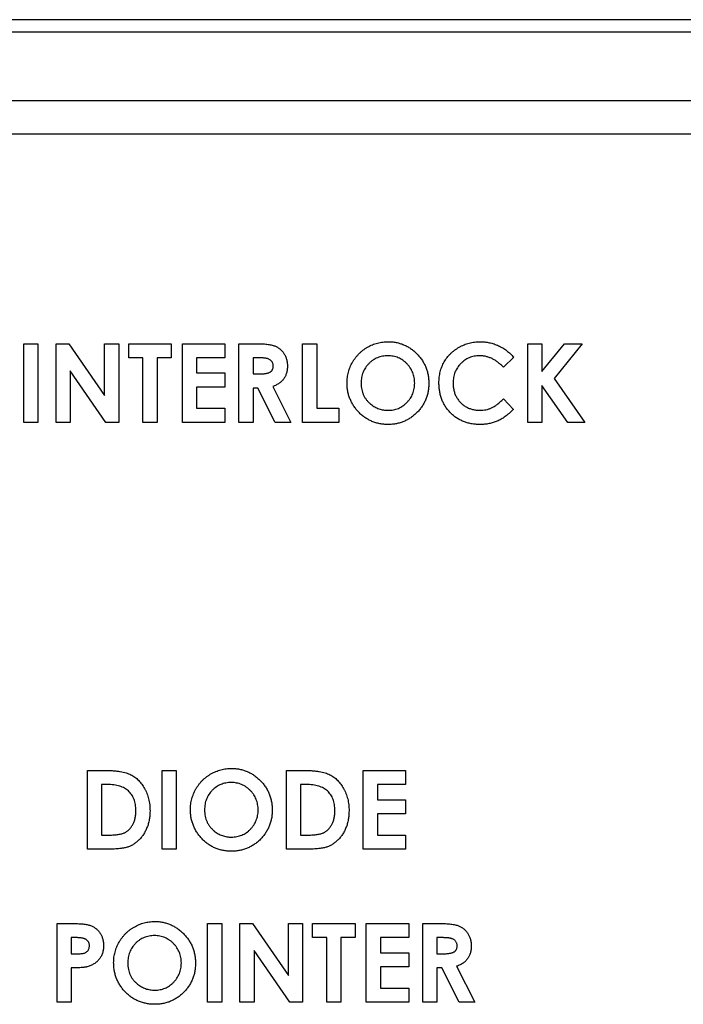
# Model space of a CAD drawing. Header units: inches. Extents: x 0.5 to 25.1, y 1 to 26.2.
# Tile 7 of 23: x 10.9 to 11.9, y 11.9 to 13.5. Entities that reach past the tile are written whole.
import ezdxf

# ---------------------------------------------------------------- set-up
doc = ezdxf.new("R2010")
doc.units = ezdxf.units.IN
doc.header["$MEASUREMENT"] = 0
doc.layers.add('SLD-0_0', color=7, linetype='Continuous')

msp = doc.modelspace()

# ---------------------------------------------------------------- linework, layer by layer
at = {"layer": 'SLD-0_0', "color": 7, "linetype": 'Continuous', "lineweight": 25}
for p, q in [((15.9432, 13.485), (10.0143, 13.485)), ((15.9432, 13.4653), (10.0143, 13.4653)), ((10.0438, 13.357), (15.9137, 13.357)), ((10.1341, 13.3039), (15.8234, 13.3039)), ((10.8901, 12.9709), (10.9125, 12.9709)), ((10.8901, 12.8459), (10.8901, 12.9709)), ((10.9125, 12.9709), (10.9125, 12.8459)), ((10.9414, 12.9709), (10.9616, 12.9709)), ((10.9414, 12.8459), (10.9414, 12.9709)), ((10.9616, 12.9709), (11.0183, 12.8887)), ((11.0183, 12.9709), (11.0407, 12.9709)), ((11.0183, 12.8887), (11.0183, 12.9709)), ((11.0407, 12.9709), (11.0407, 12.8459)), ((11.0567, 12.9709), (11.1241, 12.9709)), ((11.0567, 12.9485), (11.0567, 12.9709)), ((11.1241, 12.9709), (11.1241, 12.9485)), ((11.1417, 12.9709), (11.209, 12.9709)), ((11.1417, 12.8459), (11.1417, 12.9709)), ((11.209, 12.9709), (11.209, 12.9485)), ((11.2314, 12.9709), (11.2576, 12.9709)), ((11.2314, 12.8459), (11.2314, 12.9709)), ((11.3324, 12.9709), (11.3548, 12.9709)), ((11.3324, 12.8459), (11.3324, 12.9709)), ((11.3548, 12.9709), (11.3548, 12.8684)), ((11.6898, 12.9709), (11.7122, 12.9709)), ((11.6898, 12.8459), (11.6898, 12.9709)), ((11.7122, 12.9269), (11.7477, 12.9709)), ((11.7122, 12.9709), (11.7122, 12.9269)), ((11.776, 12.9709), (11.7314, 12.9157)), ((11.7477, 12.9709), (11.776, 12.9709)), ((11.0792, 12.9485), (11.0567, 12.9485)), ((11.0792, 12.8459), (11.0792, 12.9485)), ((11.1016, 12.9485), (11.1016, 12.8459)), ((11.1241, 12.9485), (11.1016, 12.9485)), ((11.1641, 12.9485), (11.1641, 12.9245)), ((11.209, 12.9485), (11.1641, 12.9485)), ((11.2539, 12.9485), (11.2539, 12.9229)), ((11.2615, 12.9485), (11.2539, 12.9485)), ((11.6673, 12.9493), (11.6509, 12.9335)), ((10.9638, 12.9279), (10.9638, 12.8459)), ((11.0204, 12.8459), (10.9638, 12.9279)), ((11.1641, 12.9245), (11.209, 12.9245)), ((11.209, 12.9245), (11.209, 12.902)), ((11.2539, 12.9229), (11.2626, 12.9229)), ((11.7122, 12.9046), (11.7122, 12.8459)), ((11.7533, 12.8459), (11.7122, 12.9046)), ((11.7314, 12.9157), (11.7803, 12.8459)), ((11.1641, 12.902), (11.1641, 12.8684)), ((11.209, 12.902), (11.1641, 12.902)), ((11.2539, 12.9004), (11.2539, 12.8459)), ((11.2615, 12.9004), (11.2539, 12.9004)), ((11.289, 12.8459), (11.2615, 12.9004)), ((11.2851, 12.903), (11.314, 12.8459)), ((11.6509, 12.8833), (11.6668, 12.8666)), ((11.1641, 12.8684), (11.209, 12.8684)), ((11.209, 12.8684), (11.209, 12.8459)), ((11.3548, 12.8684), (11.3901, 12.8684)), ((11.3901, 12.8684), (11.3901, 12.8459)), ((10.9125, 12.8459), (10.8901, 12.8459)), ((10.9638, 12.8459), (10.9414, 12.8459)), ((11.0407, 12.8459), (11.0204, 12.8459)), ((11.1016, 12.8459), (11.0792, 12.8459)), ((11.209, 12.8459), (11.1417, 12.8459)), ((11.2539, 12.8459), (11.2314, 12.8459)), ((11.314, 12.8459), (11.289, 12.8459)), ((11.3901, 12.8459), (11.3324, 12.8459)), ((11.7122, 12.8459), (11.6898, 12.8459)), ((11.7803, 12.8459), (11.7533, 12.8459)), ((10.991, 12.2938), (11.0193, 12.2938)), ((10.991, 12.1688), (10.991, 12.2938)), ((11.1096, 12.2938), (11.1321, 12.2938)), ((11.1096, 12.1688), (11.1096, 12.2938)), ((11.1321, 12.2938), (11.1321, 12.1688)), ((11.3067, 12.2938), (11.335, 12.2938)), ((11.3067, 12.1688), (11.3067, 12.2938)), ((11.4285, 12.2938), (11.4958, 12.2938)), ((11.4285, 12.1688), (11.4285, 12.2938)), ((11.4958, 12.2938), (11.4958, 12.2714)), ((11.0135, 12.2714), (11.0135, 12.1913)), ((11.022, 12.2714), (11.0135, 12.2714)), ((11.3292, 12.2714), (11.3292, 12.1913)), ((11.3377, 12.2714), (11.3292, 12.2714)), ((11.451, 12.2714), (11.451, 12.2474)), ((11.4958, 12.2714), (11.451, 12.2714)), ((11.451, 12.2474), (11.4958, 12.2474)), ((11.4958, 12.2474), (11.4958, 12.2249)), ((11.451, 12.2249), (11.451, 12.1913)), ((11.4958, 12.2249), (11.451, 12.2249)), ((11.0135, 12.1913), (11.0252, 12.1913)), ((11.3292, 12.1913), (11.3409, 12.1913)), ((11.451, 12.1913), (11.4958, 12.1913)), ((11.4958, 12.1913), (11.4958, 12.1688)), ((11.0197, 12.1688), (10.991, 12.1688)), ((11.1321, 12.1688), (11.1096, 12.1688)), ((11.3354, 12.1688), (11.3067, 12.1688)), ((11.4958, 12.1688), (11.4285, 12.1688)), ((10.943, 12.0509), (10.968, 12.0509)), ((10.943, 11.9259), (10.943, 12.0509)), ((11.1817, 12.0509), (11.2042, 12.0509)), ((11.1817, 11.9259), (11.1817, 12.0509)), ((11.2042, 12.0509), (11.2042, 11.9259)), ((11.233, 12.0509), (11.2532, 12.0509)), ((11.233, 11.9259), (11.233, 12.0509)), ((11.2532, 12.0509), (11.31, 11.9687)), ((11.31, 12.0509), (11.3324, 12.0509)), ((11.31, 11.9687), (11.31, 12.0509)), ((11.3324, 12.0509), (11.3324, 11.9259)), ((11.3484, 12.0509), (11.4157, 12.0509)), ((11.3484, 12.0285), (11.3484, 12.0509)), ((11.4157, 12.0509), (11.4157, 12.0285)), ((11.4333, 12.0509), (11.5007, 12.0509)), ((11.4333, 11.9259), (11.4333, 12.0509)), ((11.5007, 12.0509), (11.5007, 12.0285)), ((11.5231, 12.0509), (11.5492, 12.0509)), ((11.5231, 11.9259), (11.5231, 12.0509)), ((10.9725, 12.0285), (10.9654, 12.0285)), ((10.9654, 12.0285), (10.9654, 12.0029)), ((11.3708, 12.0285), (11.3484, 12.0285)), ((11.3708, 11.9259), (11.3708, 12.0285)), ((11.3933, 12.0285), (11.3933, 11.9259)), ((11.4157, 12.0285), (11.3933, 12.0285)), ((11.4558, 12.0285), (11.4558, 12.0045)), ((11.5007, 12.0285), (11.4558, 12.0285)), ((11.5455, 12.0285), (11.5455, 12.0029)), ((11.5532, 12.0285), (11.5455, 12.0285)), ((10.9654, 12.0029), (10.9733, 12.0029)), ((11.2555, 12.0079), (11.2555, 11.9259)), ((11.312, 11.9259), (11.2555, 12.0079)), ((11.4558, 12.0045), (11.5007, 12.0045)), ((11.5007, 12.0045), (11.5007, 11.982)), ((11.5455, 12.0029), (11.5543, 12.0029)), ((11.5768, 11.983), (11.6056, 11.9259)), ((10.9654, 11.9804), (10.9654, 11.9259)), ((11.4558, 11.982), (11.4558, 11.9484)), ((11.5007, 11.982), (11.4558, 11.982)), ((11.5455, 11.9804), (11.5455, 11.9259)), ((11.5531, 11.9804), (11.5455, 11.9804)), ((11.5807, 11.9259), (11.5531, 11.9804)), ((11.4558, 11.9484), (11.5007, 11.9484)), ((11.5007, 11.9484), (11.5007, 11.9259)), ((10.9654, 11.9259), (10.943, 11.9259)), ((11.2042, 11.9259), (11.1817, 11.9259)), ((11.2555, 11.9259), (11.233, 11.9259)), ((11.3324, 11.9259), (11.312, 11.9259)), ((11.3933, 11.9259), (11.3708, 11.9259)), ((11.5007, 11.9259), (11.4333, 11.9259)), ((11.5455, 11.9259), (11.5231, 11.9259)), ((11.6056, 11.9259), (11.5807, 11.9259))]:
    msp.add_line(p, q, dxfattribs=at)
for points, knots in [([(11.2576, 12.9709), (11.2593, 12.9709), (11.2626, 12.9709), (11.2674, 12.9707), (11.2718, 12.9705), (11.2758, 12.9701), (11.2795, 12.9696), (11.2827, 12.9689), (11.2856, 12.9682), (11.2881, 12.9674), (11.2904, 12.9664), (11.2925, 12.9652), (11.2945, 12.964), (11.2964, 12.9625), (11.2982, 12.9609), (11.2998, 12.9592), (11.3014, 12.9573), (11.3028, 12.9553), (11.3041, 12.9532), (11.3053, 12.9509), (11.3062, 12.9486), (11.307, 12.9461), (11.3076, 12.9436), (11.308, 12.941), (11.3083, 12.9382), (11.3083, 12.9364), (11.3083, 12.9354)], [0, 0, 0, 0, 0.072889, 0.140186, 0.202277, 0.258895, 0.310483, 0.357095, 0.398514, 0.435038, 0.469251, 0.502805, 0.53621, 0.569379, 0.602801, 0.636666, 0.670929, 0.705803, 0.741189, 0.776304, 0.812004, 0.847969, 0.884522, 0.921974, 0.960198, 1, 1, 1, 1]), ([(11.4029, 12.9085), (11.4029, 12.91), (11.403, 12.9129), (11.4034, 12.9173), (11.4041, 12.9215), (11.405, 12.9257), (11.4062, 12.9298), (11.4078, 12.9338), (11.4095, 12.9377), (11.4115, 12.9415), (11.4138, 12.9451), (11.4163, 12.9486), (11.4189, 12.9519), (11.4218, 12.955), (11.4249, 12.9579), (11.4282, 12.9606), (11.4317, 12.9631), (11.4354, 12.9654), (11.4392, 12.9674), (11.4431, 12.9692), (11.4471, 12.9708), (11.4511, 12.972), (11.4552, 12.973), (11.4595, 12.9736), (11.4637, 12.9741), (11.4666, 12.9741), (11.4681, 12.9741)], [0, 0, 0, 0, 0.043114, 0.085683, 0.127594, 0.169059, 0.210432, 0.251811, 0.293444, 0.335381, 0.377477, 0.418688, 0.459873, 0.500873, 0.541873, 0.583212, 0.624763, 0.666988, 0.70937, 0.751103, 0.792568, 0.833545, 0.874827, 0.916018, 0.957859, 1, 1, 1, 1]), ([(11.4681, 12.9741), (11.4702, 12.9741), (11.4745, 12.974), (11.4808, 12.9731), (11.4869, 12.9715), (11.4928, 12.9694), (11.4984, 12.9667), (11.5037, 12.9634), (11.5089, 12.9595), (11.5137, 12.955), (11.5182, 12.9501), (11.522, 12.9449), (11.5253, 12.9394), (11.5281, 12.9336), (11.5301, 12.9276), (11.5316, 12.9213), (11.5325, 12.9148), (11.5327, 12.9103), (11.5327, 12.9081)], [0, 0, 0, 0, 0.063396, 0.125157, 0.185649, 0.245977, 0.306108, 0.367351, 0.429902, 0.49454, 0.559373, 0.62241, 0.684357, 0.745807, 0.80743, 0.869996, 0.933928, 1, 1, 1, 1]), ([(11.5487, 12.9086), (11.5488, 12.9102), (11.5488, 12.9132), (11.5492, 12.9177), (11.5498, 12.9221), (11.5508, 12.9263), (11.5519, 12.9304), (11.5533, 12.9344), (11.555, 12.9382), (11.557, 12.9419), (11.5591, 12.9455), (11.5615, 12.9488), (11.5642, 12.952), (11.567, 12.9551), (11.5701, 12.9579), (11.5734, 12.9605), (11.577, 12.963), (11.5807, 12.9653), (11.5846, 12.9674), (11.5885, 12.9692), (11.5926, 12.9707), (11.5967, 12.972), (11.601, 12.9729), (11.6052, 12.9736), (11.6096, 12.974), (11.6125, 12.9741), (11.614, 12.9741)], [0, 0, 0, 0, 0.044663, 0.088512, 0.130926, 0.172904, 0.214, 0.254985, 0.295291, 0.335772, 0.376181, 0.416178, 0.45635, 0.496512, 0.537041, 0.578119, 0.619725, 0.662422, 0.705299, 0.74743, 0.789433, 0.831267, 0.872825, 0.91487, 0.957027, 1, 1, 1, 1]), ([(11.614, 12.9741), (11.6152, 12.9741), (11.6178, 12.9741), (11.6215, 12.9738), (11.6252, 12.9733), (11.6289, 12.9725), (11.6325, 12.9717), (11.6361, 12.9705), (11.6397, 12.9692), (11.6432, 12.9677), (11.6466, 12.966), (11.6499, 12.9641), (11.6532, 12.9621), (11.6562, 12.9598), (11.6592, 12.9575), (11.662, 12.9549), (11.6648, 12.9522), (11.6665, 12.9502), (11.6673, 12.9493)], [0, 0, 0, 0, 0.062276, 0.123904, 0.185067, 0.24684, 0.308435, 0.370241, 0.432587, 0.495925, 0.559351, 0.621943, 0.684393, 0.746986, 0.809441, 0.872508, 0.935769, 1, 1, 1, 1]), ([(11.4677, 12.9517), (11.4662, 12.9517), (11.4634, 12.9516), (11.4591, 12.951), (11.4551, 12.9501), (11.4512, 12.9487), (11.4475, 12.947), (11.444, 12.9449), (11.4406, 12.9423), (11.4375, 12.9395), (11.4347, 12.9363), (11.4322, 12.9329), (11.4301, 12.9293), (11.4283, 12.9255), (11.427, 12.9214), (11.426, 12.9172), (11.4254, 12.9128), (11.4254, 12.9097), (11.4253, 12.9082)], [0, 0, 0, 0, 0.064609, 0.127512, 0.188521, 0.248708, 0.308598, 0.368812, 0.429888, 0.492802, 0.555743, 0.617485, 0.678969, 0.740198, 0.80236, 0.866245, 0.931707, 1, 1, 1, 1]), ([(11.5103, 12.9084), (11.5102, 12.9099), (11.5102, 12.9128), (11.5096, 12.9171), (11.5086, 12.9212), (11.5072, 12.9252), (11.5055, 12.9289), (11.5034, 12.9325), (11.5008, 12.936), (11.4979, 12.9392), (11.4948, 12.9421), (11.4914, 12.9447), (11.4879, 12.9469), (11.4842, 12.9486), (11.4803, 12.95), (11.4762, 12.951), (11.472, 12.9516), (11.4692, 12.9517), (11.4677, 12.9517)], [0, 0, 0, 0, 0.0659391, 0.1297911, 0.1921752, 0.253617, 0.3147191, 0.3762823, 0.438973, 0.5031747, 0.5673295, 0.629651, 0.6906499, 0.7512376, 0.8117541, 0.8727878, 0.9355396, 1, 1, 1, 1]), ([(11.6131, 12.9517), (11.6117, 12.9517), (11.6088, 12.9516), (11.6046, 12.951), (11.6006, 12.95), (11.5968, 12.9487), (11.5931, 12.9469), (11.5896, 12.9448), (11.5863, 12.9422), (11.5832, 12.9393), (11.5804, 12.9362), (11.5779, 12.9328), (11.5758, 12.9292), (11.5741, 12.9255), (11.5728, 12.9215), (11.5718, 12.9174), (11.5713, 12.9131), (11.5712, 12.9102), (11.5712, 12.9087)], [0, 0, 0, 0, 0.064715, 0.127707, 0.188882, 0.249158, 0.309661, 0.370225, 0.432332, 0.495782, 0.559304, 0.621861, 0.683322, 0.744523, 0.806088, 0.868994, 0.933419, 1, 1, 1, 1]), ([(11.6509, 12.9335), (11.6495, 12.935), (11.6467, 12.9378), (11.6424, 12.9415), (11.6378, 12.9446), (11.6331, 12.9473), (11.6283, 12.9492), (11.6234, 12.9507), (11.6183, 12.9516), (11.6148, 12.9517), (11.6131, 12.9517)], [0, 0, 0, 0, 0.139406, 0.272304, 0.399525, 0.522811, 0.642663, 0.761023, 0.879801, 1, 1, 1, 1]), ([(11.2859, 12.9357), (11.2859, 12.9364), (11.2858, 12.9377), (11.2853, 12.9396), (11.2846, 12.9413), (11.2835, 12.9429), (11.2821, 12.9443), (11.2805, 12.9455), (11.2787, 12.9465), (11.2771, 12.9471), (11.2756, 12.9475), (11.2742, 12.9478), (11.2726, 12.948), (11.2708, 12.9482), (11.2688, 12.9483), (11.2666, 12.9484), (11.2641, 12.9485), (11.2624, 12.9485), (11.2615, 12.9485)], [0, 0, 0, 0, 0.063769, 0.125262, 0.185414, 0.246807, 0.309422, 0.372533, 0.437733, 0.50575, 0.544013, 0.58837, 0.640389, 0.697897, 0.763272, 0.834979, 0.913874, 1, 1, 1, 1]), ([(11.2626, 12.9229), (11.2637, 12.9229), (11.2657, 12.9229), (11.2687, 12.923), (11.2713, 12.9233), (11.2737, 12.9236), (11.2759, 12.924), (11.2778, 12.9245), (11.2795, 12.9251), (11.2809, 12.9258), (11.2821, 12.9266), (11.2831, 12.9275), (11.284, 12.9286), (11.2847, 12.9298), (11.2852, 12.9311), (11.2856, 12.9325), (11.2859, 12.9341), (11.2859, 12.9352), (11.2859, 12.9357)], [0, 0, 0, 0, 0.10554, 0.202086, 0.290685, 0.370553, 0.44267, 0.507675, 0.565573, 0.616455, 0.663331, 0.708862, 0.753412, 0.798515, 0.845064, 0.893873, 0.944708, 1, 1, 1, 1]), ([(11.3083, 12.9354), (11.3083, 12.9344), (11.3083, 12.9325), (11.308, 12.9297), (11.3076, 12.927), (11.3069, 12.9244), (11.3061, 12.9219), (11.3051, 12.9195), (11.304, 12.9173), (11.3026, 12.9152), (11.3011, 12.9132), (11.2993, 12.9114), (11.2974, 12.9097), (11.2953, 12.9081), (11.293, 12.9066), (11.2906, 12.9053), (11.2879, 12.904), (11.2861, 12.9033), (11.2851, 12.903)], [0, 0, 0, 0, 0.068741, 0.134789, 0.198536, 0.260386, 0.320962, 0.379904, 0.438503, 0.496154, 0.554265, 0.612749, 0.672513, 0.733646, 0.79679, 0.861936, 0.929398, 1, 1, 1, 1]), ([(11.4682, 12.8427), (11.4659, 12.8428), (11.4614, 12.8429), (11.4548, 12.8439), (11.4485, 12.8453), (11.4425, 12.8475), (11.4367, 12.8503), (11.4313, 12.8536), (11.4262, 12.8576), (11.4214, 12.8621), (11.4171, 12.8671), (11.4133, 12.8723), (11.4101, 12.8778), (11.4075, 12.8835), (11.4054, 12.8894), (11.4039, 12.8956), (11.4031, 12.902), (11.403, 12.9063), (11.4029, 12.9085)], [0, 0, 0, 0, 0.066749, 0.131152, 0.193732, 0.255326, 0.316388, 0.378027, 0.440406, 0.504557, 0.568658, 0.630986, 0.692288, 0.752615, 0.8132, 0.874016, 0.936158, 1, 1, 1, 1]), ([(11.4253, 12.9082), (11.4254, 12.9065), (11.4255, 12.9031), (11.4262, 12.8982), (11.4274, 12.8936), (11.4291, 12.8893), (11.4313, 12.8852), (11.4339, 12.8814), (11.4371, 12.8779), (11.4395, 12.8758), (11.4407, 12.8748)], [0, 0, 0, 0, 0.1348068, 0.2641991, 0.3884618, 0.5099421, 0.6304096, 0.750671, 0.8734547, 1, 1, 1, 1]), ([(11.4682, 12.8652), (11.4696, 12.8652), (11.4724, 12.8653), (11.4766, 12.8659), (11.4806, 12.8669), (11.4844, 12.8682), (11.4881, 12.87), (11.4915, 12.8721), (11.4949, 12.8747), (11.498, 12.8776), (11.5009, 12.8808), (11.5034, 12.8842), (11.5055, 12.8877), (11.5073, 12.8915), (11.5086, 12.8955), (11.5096, 12.8996), (11.5102, 12.9039), (11.5102, 12.9069), (11.5103, 12.9084)], [0, 0, 0, 0, 0.064147, 0.126212, 0.186841, 0.246936, 0.307256, 0.368151, 0.430071, 0.493875, 0.557981, 0.62087, 0.682525, 0.744036, 0.805889, 0.868968, 0.933247, 1, 1, 1, 1]), ([(11.5327, 12.9081), (11.5326, 12.9058), (11.5325, 12.9014), (11.5316, 12.8949), (11.5302, 12.8887), (11.5281, 12.8827), (11.5254, 12.8771), (11.5222, 12.8716), (11.5183, 12.8665), (11.514, 12.8616), (11.5092, 12.8572), (11.5041, 12.8533), (11.4987, 12.8501), (11.4931, 12.8474), (11.4872, 12.8453), (11.4811, 12.8438), (11.4748, 12.8429), (11.4704, 12.8428), (11.4682, 12.8427)], [0, 0, 0, 0, 0.065722, 0.129508, 0.191722, 0.253161, 0.314316, 0.375952, 0.43862, 0.502973, 0.567129, 0.629552, 0.690477, 0.751072, 0.811668, 0.872929, 0.935501, 1, 1, 1, 1]), ([(11.6136, 12.8427), (11.6113, 12.8428), (11.6067, 12.8429), (11.6001, 12.8438), (11.5937, 12.8452), (11.5877, 12.8473), (11.582, 12.8499), (11.5766, 12.8531), (11.5715, 12.8568), (11.5668, 12.8612), (11.5626, 12.8659), (11.5588, 12.8711), (11.5558, 12.8766), (11.5532, 12.8823), (11.5512, 12.8885), (11.5498, 12.8949), (11.5489, 12.9017), (11.5488, 12.9063), (11.5487, 12.9086)], [0, 0, 0, 0, 0.067376, 0.131837, 0.194461, 0.255346, 0.315588, 0.375627, 0.436138, 0.497779, 0.55947, 0.620278, 0.680788, 0.741492, 0.803215, 0.866493, 0.93191, 1, 1, 1, 1]), ([(11.5712, 12.9087), (11.5712, 12.9076), (11.5712, 12.9056), (11.5715, 12.9025), (11.5719, 12.8996), (11.5725, 12.8967), (11.5732, 12.894), (11.5741, 12.8913), (11.5752, 12.8887), (11.5765, 12.8862), (11.5779, 12.8838), (11.5795, 12.8815), (11.5812, 12.8794), (11.583, 12.8774), (11.585, 12.8755), (11.5871, 12.8738), (11.5893, 12.8722), (11.5917, 12.8707), (11.5942, 12.8694), (11.5967, 12.8683), (11.5994, 12.8673), (11.6021, 12.8666), (11.6049, 12.8659), (11.6077, 12.8655), (11.6106, 12.8652), (11.6126, 12.8652), (11.6135, 12.8652)], [0, 0, 0, 0, 0.045986, 0.090639, 0.134485, 0.177331, 0.219265, 0.260785, 0.302317, 0.343436, 0.384181, 0.424376, 0.464181, 0.504012, 0.543822, 0.583802, 0.624419, 0.665548, 0.706675, 0.747827, 0.788895, 0.830219, 0.871707, 0.913734, 0.956588, 1, 1, 1, 1]), ([(11.4407, 12.8748), (11.4417, 12.874), (11.4437, 12.8725), (11.4469, 12.8705), (11.4501, 12.8689), (11.4535, 12.8675), (11.457, 12.8665), (11.4606, 12.8657), (11.4644, 12.8653), (11.4669, 12.8652), (11.4682, 12.8652)], [0, 0, 0, 0, 0.127991, 0.2530984, 0.3761841, 0.4989363, 0.6215259, 0.7457069, 0.8715754, 1, 1, 1, 1]), ([(11.6135, 12.8652), (11.6152, 12.8652), (11.6185, 12.8653), (11.6233, 12.8661), (11.6279, 12.8673), (11.6316, 12.8687), (11.6345, 12.8701), (11.6366, 12.8715), (11.6389, 12.8729), (11.6412, 12.8746), (11.6436, 12.8765), (11.646, 12.8786), (11.6484, 12.8809), (11.65, 12.8825), (11.6509, 12.8833)], [0, 0, 0, 0, 0.117048, 0.22997, 0.340704, 0.449355, 0.505557, 0.565303, 0.628205, 0.694729, 0.765019, 0.83958, 0.91775, 1, 1, 1, 1]), ([(11.6668, 12.8666), (11.6657, 12.8655), (11.6635, 12.8634), (11.6602, 12.8604), (11.6569, 12.8577), (11.6537, 12.8552), (11.6505, 12.853), (11.6474, 12.8511), (11.6443, 12.8494), (11.6412, 12.8479), (11.6381, 12.8467), (11.6349, 12.8456), (11.6316, 12.8447), (11.6282, 12.844), (11.6247, 12.8434), (11.6211, 12.843), (11.6174, 12.8428), (11.6149, 12.8427), (11.6136, 12.8427)], [0, 0, 0, 0, 0.077783, 0.151816, 0.22254, 0.290278, 0.354641, 0.415798, 0.474709, 0.530426, 0.58558, 0.640906, 0.697901, 0.75542, 0.814521, 0.874462, 0.93667, 1, 1, 1, 1]), ([(11.1545, 12.2314), (11.1545, 12.2329), (11.1546, 12.2358), (11.155, 12.2402), (11.1557, 12.2444), (11.1566, 12.2486), (11.1578, 12.2527), (11.1594, 12.2567), (11.1611, 12.2606), (11.1631, 12.2644), (11.1654, 12.268), (11.1679, 12.2715), (11.1705, 12.2748), (11.1734, 12.2779), (11.1765, 12.2808), (11.1798, 12.2835), (11.1833, 12.286), (11.187, 12.2883), (11.1908, 12.2903), (11.1947, 12.2921), (11.1987, 12.2937), (11.2027, 12.2949), (11.2068, 12.2959), (11.2111, 12.2965), (11.2153, 12.297), (11.2182, 12.297), (11.2197, 12.297)], [0, 0, 0, 0, 0.043114, 0.085683, 0.127594, 0.169059, 0.210432, 0.251811, 0.293444, 0.335381, 0.377477, 0.418688, 0.459873, 0.500873, 0.541873, 0.583212, 0.624763, 0.666988, 0.70937, 0.751103, 0.792568, 0.833545, 0.874827, 0.916018, 0.957859, 1, 1, 1, 1]), ([(11.2197, 12.297), (11.2218, 12.297), (11.2261, 12.2969), (11.2324, 12.2959), (11.2385, 12.2944), (11.2444, 12.2923), (11.25, 12.2896), (11.2553, 12.2863), (11.2605, 12.2823), (11.2653, 12.2779), (11.2698, 12.273), (11.2736, 12.2678), (11.2769, 12.2623), (11.2797, 12.2565), (11.2817, 12.2505), (11.2832, 12.2442), (11.2841, 12.2377), (11.2843, 12.2332), (11.2843, 12.231)], [0, 0, 0, 0, 0.063396, 0.125157, 0.185649, 0.245977, 0.306108, 0.367351, 0.429902, 0.49454, 0.559373, 0.62241, 0.684357, 0.745807, 0.80743, 0.869996, 0.933928, 1, 1, 1, 1]), ([(11.0193, 12.2938), (11.0215, 12.2938), (11.0258, 12.2938), (11.0319, 12.2935), (11.0377, 12.2929), (11.043, 12.2922), (11.0479, 12.2913), (11.0523, 12.2901), (11.0563, 12.2888), (11.0599, 12.2871), (11.0632, 12.2853), (11.0663, 12.2832), (11.0693, 12.2808), (11.0721, 12.2782), (11.0747, 12.2753), (11.0773, 12.2722), (11.0796, 12.2687), (11.0818, 12.2651), (11.0839, 12.2613), (11.0856, 12.2572), (11.0871, 12.253), (11.0883, 12.2486), (11.0893, 12.2441), (11.0899, 12.2394), (11.0903, 12.2345), (11.0904, 12.2313), (11.0904, 12.2296)], [0, 0, 0, 0, 0.0601482, 0.1162671, 0.168654, 0.217399, 0.2624335, 0.3039327, 0.34226, 0.3774413, 0.4114061, 0.4453984, 0.4797664, 0.5145845, 0.5502137, 0.5870009, 0.624663, 0.6636155, 0.7034564, 0.7434502, 0.7840134, 0.8251325, 0.8672647, 0.9103065, 0.9544242, 1, 1, 1, 1]), ([(11.335, 12.2938), (11.3372, 12.2938), (11.3415, 12.2938), (11.3477, 12.2935), (11.3534, 12.2929), (11.3587, 12.2922), (11.3636, 12.2913), (11.368, 12.2901), (11.372, 12.2888), (11.3756, 12.2871), (11.3789, 12.2853), (11.382, 12.2832), (11.385, 12.2808), (11.3878, 12.2782), (11.3904, 12.2753), (11.393, 12.2722), (11.3953, 12.2687), (11.3975, 12.2651), (11.3996, 12.2613), (11.4013, 12.2572), (11.4028, 12.253), (11.404, 12.2486), (11.405, 12.2441), (11.4056, 12.2394), (11.406, 12.2345), (11.4061, 12.2313), (11.4061, 12.2296)], [0, 0, 0, 0, 0.060148, 0.116267, 0.168654, 0.217399, 0.262434, 0.303933, 0.34226, 0.377441, 0.411406, 0.445398, 0.479766, 0.514584, 0.550214, 0.587001, 0.624663, 0.663615, 0.703456, 0.74345, 0.784013, 0.825133, 0.867265, 0.910306, 0.954424, 1, 1, 1, 1]), ([(11.0562, 12.2614), (11.0552, 12.2622), (11.0533, 12.2639), (11.05, 12.2659), (11.0463, 12.2676), (11.0422, 12.269), (11.0378, 12.2701), (11.0329, 12.2708), (11.0276, 12.2713), (11.0239, 12.2714), (11.022, 12.2714)], [0, 0, 0, 0, 0.101663, 0.207636, 0.318745, 0.43668, 0.563507, 0.698681, 0.844447, 1, 1, 1, 1]), ([(11.2193, 12.2746), (11.2178, 12.2746), (11.215, 12.2745), (11.2107, 12.2739), (11.2067, 12.273), (11.2028, 12.2716), (11.1991, 12.2699), (11.1956, 12.2677), (11.1922, 12.2652), (11.1891, 12.2624), (11.1863, 12.2592), (11.1838, 12.2558), (11.1817, 12.2522), (11.1799, 12.2484), (11.1786, 12.2443), (11.1776, 12.2401), (11.1771, 12.2357), (11.177, 12.2326), (11.1769, 12.2311)], [0, 0, 0, 0, 0.064609, 0.127512, 0.188521, 0.248708, 0.308598, 0.368812, 0.429888, 0.492802, 0.555743, 0.617485, 0.678969, 0.740198, 0.80236, 0.866245, 0.931707, 1, 1, 1, 1]), ([(11.2619, 12.2313), (11.2618, 12.2327), (11.2618, 12.2357), (11.2612, 12.24), (11.2602, 12.2441), (11.2588, 12.2481), (11.2571, 12.2518), (11.255, 12.2554), (11.2524, 12.2588), (11.2495, 12.2621), (11.2464, 12.265), (11.243, 12.2675), (11.2395, 12.2698), (11.2358, 12.2715), (11.2319, 12.2729), (11.2278, 12.2739), (11.2236, 12.2745), (11.2208, 12.2746), (11.2193, 12.2746)], [0, 0, 0, 0, 0.065939, 0.129791, 0.192175, 0.253617, 0.314719, 0.376282, 0.438973, 0.503175, 0.567329, 0.629651, 0.69065, 0.751238, 0.811754, 0.872788, 0.93554, 1, 1, 1, 1]), ([(11.3719, 12.2614), (11.3709, 12.2622), (11.369, 12.2639), (11.3657, 12.2659), (11.362, 12.2676), (11.3579, 12.269), (11.3535, 12.2701), (11.3486, 12.2708), (11.3433, 12.2713), (11.3396, 12.2714), (11.3377, 12.2714)], [0, 0, 0, 0, 0.101663, 0.207636, 0.318745, 0.43668, 0.563507, 0.698681, 0.844447, 1, 1, 1, 1]), ([(11.068, 12.23), (11.0679, 12.2316), (11.0679, 12.2348), (11.0673, 12.2395), (11.0664, 12.2438), (11.0651, 12.2479), (11.0634, 12.2518), (11.0614, 12.2553), (11.059, 12.2585), (11.0571, 12.2604), (11.0562, 12.2614)], [0, 0, 0, 0, 0.142277, 0.277429, 0.406477, 0.530595, 0.650143, 0.766851, 0.883502, 1, 1, 1, 1]), ([(11.3837, 12.23), (11.3836, 12.2316), (11.3836, 12.2348), (11.383, 12.2395), (11.3821, 12.2438), (11.3808, 12.2479), (11.3792, 12.2518), (11.3771, 12.2553), (11.3747, 12.2585), (11.3728, 12.2604), (11.3719, 12.2614)], [0, 0, 0, 0, 0.142277, 0.277429, 0.406477, 0.530595, 0.650143, 0.766851, 0.883502, 1, 1, 1, 1]), ([(11.0904, 12.2296), (11.0903, 12.2272), (11.0902, 12.2226), (11.0893, 12.2158), (11.0878, 12.2093), (11.0857, 12.2031), (11.0831, 12.1973), (11.08, 12.1919), (11.0764, 12.1871), (11.0724, 12.1829), (11.0681, 12.1792), (11.0636, 12.1761), (11.0589, 12.1736), (11.0547, 12.1721), (11.0511, 12.1711), (11.048, 12.1705), (11.0444, 12.17), (11.0403, 12.1696), (11.0358, 12.1692), (11.0309, 12.169), (11.0254, 12.1689), (11.0217, 12.1688), (11.0197, 12.1688)], [0, 0, 0, 0, 0.065773, 0.129478, 0.19143, 0.252446, 0.311787, 0.368818, 0.424092, 0.478492, 0.531394, 0.582004, 0.631201, 0.679503, 0.705561, 0.735222, 0.769132, 0.806858, 0.84893, 0.895117, 0.94547, 1, 1, 1, 1]), ([(11.0252, 12.1913), (11.0266, 12.1913), (11.0293, 12.1913), (11.0331, 12.1915), (11.0367, 12.1917), (11.04, 12.1922), (11.043, 12.1927), (11.0457, 12.1934), (11.0481, 12.1941), (11.0502, 12.195), (11.0522, 12.1961), (11.054, 12.1973), (11.0557, 12.1986), (11.0574, 12.2002), (11.0589, 12.2019), (11.0604, 12.2037), (11.0618, 12.2057), (11.063, 12.2079), (11.0642, 12.2102), (11.0652, 12.2126), (11.0661, 12.2152), (11.0668, 12.2179), (11.0673, 12.2207), (11.0677, 12.2237), (11.0679, 12.2268), (11.0679, 12.2289), (11.068, 12.23)], [0, 0, 0, 0, 0.062615, 0.120429, 0.174199, 0.223725, 0.269028, 0.310765, 0.348115, 0.382378, 0.414753, 0.447195, 0.480045, 0.513739, 0.547963, 0.582918, 0.619315, 0.657124, 0.695687, 0.735514, 0.775823, 0.817652, 0.860743, 0.905387, 0.951998, 1, 1, 1, 1]), ([(11.2198, 12.1656), (11.2175, 12.1657), (11.213, 12.1658), (11.2064, 12.1668), (11.2001, 12.1682), (11.1941, 12.1704), (11.1883, 12.1731), (11.1829, 12.1765), (11.1778, 12.1805), (11.173, 12.185), (11.1687, 12.19), (11.1649, 12.1952), (11.1617, 12.2007), (11.1591, 12.2064), (11.157, 12.2123), (11.1555, 12.2185), (11.1547, 12.2249), (11.1546, 12.2292), (11.1545, 12.2314)], [0, 0, 0, 0, 0.066749, 0.131152, 0.193732, 0.255326, 0.316388, 0.378027, 0.440406, 0.504557, 0.568658, 0.630986, 0.692288, 0.752615, 0.8132, 0.874016, 0.936158, 1, 1, 1, 1]), ([(11.1769, 12.2311), (11.177, 12.2294), (11.1771, 12.226), (11.1778, 12.2211), (11.179, 12.2165), (11.1807, 12.2122), (11.1829, 12.2081), (11.1855, 12.2043), (11.1887, 12.2008), (11.1911, 12.1987), (11.1923, 12.1977)], [0, 0, 0, 0, 0.134807, 0.264199, 0.388462, 0.509942, 0.63041, 0.750671, 0.873455, 1, 1, 1, 1]), ([(11.2198, 12.1881), (11.2212, 12.1881), (11.224, 12.1882), (11.2282, 12.1888), (11.2322, 12.1898), (11.236, 12.1911), (11.2397, 12.1929), (11.2432, 12.195), (11.2465, 12.1976), (11.2496, 12.2005), (11.2525, 12.2036), (11.255, 12.2071), (11.2571, 12.2106), (11.2589, 12.2144), (11.2602, 12.2184), (11.2612, 12.2225), (11.2618, 12.2268), (11.2618, 12.2298), (11.2619, 12.2313)], [0, 0, 0, 0, 0.064147, 0.126212, 0.186841, 0.246936, 0.307256, 0.368151, 0.430071, 0.493875, 0.557981, 0.62087, 0.682525, 0.744036, 0.805889, 0.868968, 0.933247, 1, 1, 1, 1]), ([(11.2843, 12.231), (11.2843, 12.2287), (11.2841, 12.2243), (11.2832, 12.2178), (11.2818, 12.2116), (11.2797, 12.2056), (11.277, 12.1999), (11.2738, 12.1945), (11.2699, 12.1894), (11.2656, 12.1845), (11.2608, 12.1801), (11.2557, 12.1762), (11.2503, 12.173), (11.2447, 12.1703), (11.2388, 12.1682), (11.2327, 12.1667), (11.2264, 12.1658), (11.222, 12.1657), (11.2198, 12.1656)], [0, 0, 0, 0, 0.0657223, 0.1295079, 0.1917221, 0.2531611, 0.3143157, 0.3759517, 0.4386196, 0.5029729, 0.5671286, 0.6295523, 0.6904768, 0.7510723, 0.8116679, 0.8729294, 0.9355014, 1, 1, 1, 1]), ([(11.4061, 12.2296), (11.406, 12.2272), (11.4059, 12.2226), (11.405, 12.2158), (11.4035, 12.2093), (11.4014, 12.2031), (11.3988, 12.1973), (11.3957, 12.1919), (11.3921, 12.1871), (11.3881, 12.1829), (11.3838, 12.1792), (11.3793, 12.1761), (11.3746, 12.1736), (11.3704, 12.1721), (11.3668, 12.1711), (11.3637, 12.1705), (11.3601, 12.17), (11.356, 12.1696), (11.3515, 12.1692), (11.3466, 12.169), (11.3412, 12.1689), (11.3374, 12.1688), (11.3354, 12.1688)], [0, 0, 0, 0, 0.065773, 0.129478, 0.19143, 0.252446, 0.311787, 0.368818, 0.424092, 0.478492, 0.531394, 0.582004, 0.631201, 0.679503, 0.705561, 0.735222, 0.769132, 0.806858, 0.84893, 0.895117, 0.94547, 1, 1, 1, 1]), ([(11.3409, 12.1913), (11.3423, 12.1913), (11.345, 12.1913), (11.3488, 12.1915), (11.3524, 12.1917), (11.3557, 12.1922), (11.3587, 12.1927), (11.3614, 12.1934), (11.3638, 12.1941), (11.3659, 12.195), (11.3679, 12.1961), (11.3697, 12.1973), (11.3714, 12.1986), (11.3731, 12.2002), (11.3746, 12.2019), (11.3761, 12.2037), (11.3775, 12.2057), (11.3787, 12.2079), (11.3799, 12.2102), (11.3809, 12.2126), (11.3818, 12.2152), (11.3825, 12.2179), (11.383, 12.2207), (11.3834, 12.2237), (11.3836, 12.2268), (11.3837, 12.2289), (11.3837, 12.23)], [0, 0, 0, 0, 0.062615, 0.120429, 0.174199, 0.223725, 0.269028, 0.310765, 0.348115, 0.382378, 0.414753, 0.447195, 0.480045, 0.513739, 0.547963, 0.582918, 0.619315, 0.657124, 0.695687, 0.735514, 0.775823, 0.817652, 0.860743, 0.905387, 0.951998, 1, 1, 1, 1]), ([(11.1923, 12.1977), (11.1933, 12.1969), (11.1953, 12.1954), (11.1985, 12.1934), (11.2018, 12.1918), (11.2051, 12.1904), (11.2086, 12.1894), (11.2123, 12.1886), (11.216, 12.1881), (11.2185, 12.1881), (11.2198, 12.1881)], [0, 0, 0, 0, 0.127991, 0.253098, 0.376184, 0.498936, 0.621526, 0.745707, 0.871575, 1, 1, 1, 1]), ([(10.968, 12.0509), (10.9696, 12.0509), (10.9728, 12.0509), (10.9773, 12.0507), (10.9815, 12.0504), (10.9854, 12.0501), (10.9889, 12.0495), (10.992, 12.0489), (10.9948, 12.0482), (10.9973, 12.0473), (10.9995, 12.0463), (11.0016, 12.0451), (11.0035, 12.0438), (11.0054, 12.0424), (11.0071, 12.0408), (11.0087, 12.0391), (11.0102, 12.0373), (11.0115, 12.0353), (11.0128, 12.0332), (11.0138, 12.0309), (11.0147, 12.0286), (11.0154, 12.0262), (11.016, 12.0236), (11.0164, 12.021), (11.0166, 12.0182), (11.0167, 12.0164), (11.0167, 12.0154)], [0, 0, 0, 0, 0.070781, 0.136552, 0.197012, 0.252923, 0.303687, 0.349719, 0.39124, 0.428479, 0.463057, 0.49715, 0.531002, 0.564226, 0.597701, 0.631421, 0.665597, 0.700451, 0.735881, 0.771092, 0.806975, 0.843534, 0.88094, 0.919294, 0.95918, 1, 1, 1, 1]), ([(11.0327, 11.9885), (11.0327, 11.99), (11.0328, 11.9929), (11.0332, 11.9973), (11.0339, 12.0015), (11.0348, 12.0057), (11.036, 12.0098), (11.0376, 12.0138), (11.0393, 12.0177), (11.0413, 12.0215), (11.0436, 12.0251), (11.0461, 12.0286), (11.0487, 12.0319), (11.0516, 12.035), (11.0547, 12.0379), (11.058, 12.0406), (11.0615, 12.0431), (11.0652, 12.0454), (11.069, 12.0474), (11.0729, 12.0492), (11.0769, 12.0508), (11.0809, 12.052), (11.0851, 12.053), (11.0893, 12.0536), (11.0935, 12.0541), (11.0964, 12.0541), (11.0979, 12.0541)], [0, 0, 0, 0, 0.043114, 0.085683, 0.127594, 0.169059, 0.210432, 0.251811, 0.293444, 0.335381, 0.377477, 0.418688, 0.459873, 0.500873, 0.541873, 0.583212, 0.624763, 0.666988, 0.70937, 0.751103, 0.792568, 0.833545, 0.874827, 0.916018, 0.957859, 1, 1, 1, 1]), ([(11.0979, 12.0541), (11.1, 12.0541), (11.1043, 12.054), (11.1106, 12.0531), (11.1167, 12.0515), (11.1226, 12.0494), (11.1282, 12.0467), (11.1335, 12.0434), (11.1387, 12.0395), (11.1435, 12.035), (11.148, 12.0301), (11.1518, 12.0249), (11.1551, 12.0194), (11.1579, 12.0136), (11.16, 12.0076), (11.1614, 12.0013), (11.1624, 11.9948), (11.1625, 11.9903), (11.1625, 11.9881)], [0, 0, 0, 0, 0.063396, 0.125157, 0.185649, 0.245977, 0.306108, 0.367351, 0.429902, 0.49454, 0.559373, 0.62241, 0.684357, 0.745807, 0.80743, 0.869996, 0.933928, 1, 1, 1, 1]), ([(11.5492, 12.0509), (11.551, 12.0509), (11.5543, 12.0509), (11.5591, 12.0507), (11.5635, 12.0505), (11.5675, 12.0501), (11.5711, 12.0496), (11.5744, 12.0489), (11.5773, 12.0482), (11.5798, 12.0474), (11.582, 12.0464), (11.5842, 12.0452), (11.5862, 12.044), (11.588, 12.0425), (11.5898, 12.0409), (11.5915, 12.0392), (11.5931, 12.0373), (11.5945, 12.0353), (11.5958, 12.0332), (11.5969, 12.0309), (11.5979, 12.0286), (11.5987, 12.0261), (11.5993, 12.0236), (11.5997, 12.021), (11.6, 12.0182), (11.6, 12.0164), (11.6, 12.0154)], [0, 0, 0, 0, 0.072889, 0.140186, 0.202277, 0.258895, 0.310483, 0.357095, 0.398514, 0.435038, 0.469251, 0.502805, 0.53621, 0.569379, 0.602801, 0.636666, 0.670929, 0.705803, 0.741189, 0.776304, 0.812004, 0.847969, 0.884522, 0.921974, 0.960198, 1, 1, 1, 1]), ([(11.0975, 12.0317), (11.096, 12.0317), (11.0932, 12.0316), (11.0889, 12.031), (11.0849, 12.0301), (11.081, 12.0287), (11.0773, 12.027), (11.0738, 12.0249), (11.0704, 12.0223), (11.0673, 12.0195), (11.0645, 12.0163), (11.062, 12.0129), (11.0599, 12.0093), (11.0581, 12.0055), (11.0568, 12.0014), (11.0559, 11.9972), (11.0553, 11.9928), (11.0552, 11.9897), (11.0551, 11.9882)], [0, 0, 0, 0, 0.0646087, 0.1275118, 0.1885213, 0.2487082, 0.3085983, 0.3688122, 0.4298875, 0.4928024, 0.5557433, 0.6174853, 0.678969, 0.7401977, 0.8023601, 0.8662448, 0.9317068, 1, 1, 1, 1]), ([(11.1401, 11.9884), (11.14, 11.9899), (11.14, 11.9928), (11.1394, 11.9971), (11.1384, 12.0012), (11.137, 12.0052), (11.1353, 12.0089), (11.1332, 12.0125), (11.1306, 12.016), (11.1277, 12.0192), (11.1246, 12.0221), (11.1212, 12.0247), (11.1177, 12.0269), (11.114, 12.0286), (11.1101, 12.03), (11.1061, 12.031), (11.1018, 12.0316), (11.099, 12.0317), (11.0975, 12.0317)], [0, 0, 0, 0, 0.0659391, 0.1297911, 0.1921752, 0.253617, 0.3147191, 0.3762823, 0.438973, 0.5031747, 0.5673295, 0.629651, 0.6906499, 0.7512376, 0.8117541, 0.8727878, 0.9355396, 1, 1, 1, 1]), ([(10.9884, 12.026), (10.988, 12.0262), (10.9871, 12.0267), (10.9857, 12.0271), (10.984, 12.0276), (10.9822, 12.0279), (10.9801, 12.0282), (10.9777, 12.0284), (10.9752, 12.0285), (10.9734, 12.0285), (10.9725, 12.0285)], [0, 0, 0, 0, 0.082101, 0.173825, 0.278953, 0.396639, 0.527316, 0.671298, 0.828754, 1, 1, 1, 1]), ([(10.9733, 12.0029), (10.9748, 12.0029), (10.9774, 12.0029), (10.9811, 12.0031), (10.984, 12.0035), (10.9863, 12.004), (10.9881, 12.0048), (10.9897, 12.0058), (10.991, 12.007), (10.9922, 12.0083), (10.9931, 12.0099), (10.9938, 12.0116), (10.9942, 12.0135), (10.9942, 12.0148), (10.9942, 12.0155)], [0, 0, 0, 0, 0.15516, 0.285496, 0.390503, 0.470975, 0.538446, 0.603655, 0.666587, 0.730199, 0.794945, 0.860228, 0.928121, 1, 1, 1, 1]), ([(10.9942, 12.0155), (10.9942, 12.016), (10.9942, 12.0172), (10.9939, 12.0188), (10.9935, 12.0203), (10.9928, 12.0217), (10.992, 12.023), (10.9909, 12.0242), (10.9898, 12.0252), (10.9888, 12.0257), (10.9884, 12.026)], [0, 0, 0, 0, 0.137788, 0.267341, 0.390444, 0.511778, 0.629509, 0.747829, 0.871885, 1, 1, 1, 1]), ([(11.0167, 12.0154), (11.0167, 12.0144), (11.0166, 12.0123), (11.0163, 12.0093), (11.0157, 12.0065), (11.015, 12.0037), (11.014, 12.0011), (11.0128, 11.9986), (11.0114, 11.9963), (11.0097, 11.9941), (11.008, 11.9921), (11.006, 11.9902), (11.0038, 11.9885), (11.0015, 11.9869), (10.9991, 11.9855), (10.9965, 11.9843), (10.9938, 11.9832), (10.9918, 11.9826), (10.9909, 11.9823)], [0, 0, 0, 0, 0.068875, 0.135349, 0.199289, 0.26155, 0.322915, 0.382772, 0.442844, 0.502652, 0.562749, 0.62274, 0.682687, 0.743329, 0.805013, 0.868067, 0.933111, 1, 1, 1, 1]), ([(11.5776, 12.0157), (11.5776, 12.0164), (11.5775, 12.0177), (11.577, 12.0196), (11.5762, 12.0213), (11.5751, 12.0229), (11.5738, 12.0243), (11.5722, 12.0255), (11.5704, 12.0265), (11.5687, 12.0271), (11.5672, 12.0275), (11.5659, 12.0278), (11.5643, 12.028), (11.5625, 12.0282), (11.5605, 12.0283), (11.5582, 12.0284), (11.5558, 12.0285), (11.5541, 12.0285), (11.5532, 12.0285)], [0, 0, 0, 0, 0.063769, 0.125262, 0.185414, 0.246807, 0.309422, 0.372533, 0.437733, 0.50575, 0.544013, 0.58837, 0.640389, 0.697897, 0.763272, 0.834979, 0.913874, 1, 1, 1, 1]), ([(11.5543, 12.0029), (11.5553, 12.0029), (11.5574, 12.0029), (11.5603, 12.003), (11.563, 12.0033), (11.5654, 12.0036), (11.5676, 12.004), (11.5695, 12.0045), (11.5711, 12.0051), (11.5726, 12.0058), (11.5738, 12.0066), (11.5748, 12.0075), (11.5757, 12.0086), (11.5764, 12.0098), (11.5769, 12.0111), (11.5773, 12.0125), (11.5775, 12.0141), (11.5776, 12.0152), (11.5776, 12.0157)], [0, 0, 0, 0, 0.10554, 0.202086, 0.290685, 0.370553, 0.44267, 0.507675, 0.565573, 0.616455, 0.663331, 0.708862, 0.753412, 0.798515, 0.845064, 0.893873, 0.944708, 1, 1, 1, 1]), ([(11.6, 12.0154), (11.6, 12.0144), (11.5999, 12.0125), (11.5997, 12.0097), (11.5993, 12.007), (11.5986, 12.0044), (11.5978, 12.0019), (11.5968, 11.9995), (11.5956, 11.9973), (11.5942, 11.9952), (11.5927, 11.9932), (11.591, 11.9914), (11.5891, 11.9897), (11.587, 11.9881), (11.5847, 11.9866), (11.5822, 11.9853), (11.5796, 11.984), (11.5777, 11.9833), (11.5768, 11.983)], [0, 0, 0, 0, 0.068741, 0.134789, 0.198536, 0.260386, 0.320962, 0.379904, 0.438503, 0.496154, 0.554265, 0.612749, 0.672513, 0.733646, 0.79679, 0.861936, 0.929398, 1, 1, 1, 1]), ([(11.098, 11.9227), (11.0957, 11.9228), (11.0912, 11.9229), (11.0846, 11.9239), (11.0783, 11.9253), (11.0723, 11.9275), (11.0665, 11.9303), (11.0611, 11.9336), (11.056, 11.9376), (11.0512, 11.9421), (11.0469, 11.9471), (11.0431, 11.9523), (11.0399, 11.9578), (11.0373, 11.9635), (11.0352, 11.9694), (11.0337, 11.9756), (11.0329, 11.982), (11.0328, 11.9863), (11.0327, 11.9885)], [0, 0, 0, 0, 0.0667487, 0.131152, 0.1937322, 0.2553255, 0.3163882, 0.3780269, 0.4404057, 0.5045574, 0.5686583, 0.6309862, 0.6922881, 0.7526154, 0.8131995, 0.8740161, 0.9361584, 1, 1, 1, 1]), ([(11.0551, 11.9882), (11.0552, 11.9865), (11.0553, 11.9831), (11.056, 11.9782), (11.0572, 11.9736), (11.0589, 11.9693), (11.0611, 11.9652), (11.0637, 11.9614), (11.0669, 11.9579), (11.0693, 11.9558), (11.0705, 11.9548)], [0, 0, 0, 0, 0.134807, 0.264199, 0.388462, 0.509942, 0.63041, 0.750671, 0.873455, 1, 1, 1, 1]), ([(11.098, 11.9452), (11.0994, 11.9452), (11.1022, 11.9453), (11.1064, 11.9459), (11.1104, 11.9469), (11.1142, 11.9482), (11.1179, 11.95), (11.1214, 11.9521), (11.1247, 11.9547), (11.1278, 11.9576), (11.1307, 11.9608), (11.1332, 11.9642), (11.1353, 11.9677), (11.1371, 11.9715), (11.1384, 11.9755), (11.1394, 11.9796), (11.14, 11.9839), (11.14, 11.9869), (11.1401, 11.9884)], [0, 0, 0, 0, 0.064147, 0.126212, 0.186841, 0.246936, 0.307256, 0.368151, 0.430071, 0.493875, 0.557981, 0.62087, 0.682525, 0.744036, 0.805889, 0.868968, 0.933247, 1, 1, 1, 1]), ([(11.1625, 11.9881), (11.1625, 11.9858), (11.1623, 11.9814), (11.1615, 11.9749), (11.16, 11.9687), (11.1579, 11.9627), (11.1552, 11.9571), (11.152, 11.9516), (11.1481, 11.9465), (11.1438, 11.9416), (11.139, 11.9372), (11.1339, 11.9333), (11.1285, 11.9301), (11.1229, 11.9274), (11.1171, 11.9253), (11.1109, 11.9238), (11.1046, 11.9229), (11.1002, 11.9228), (11.098, 11.9227)], [0, 0, 0, 0, 0.065722, 0.129508, 0.191722, 0.253161, 0.314316, 0.375952, 0.43862, 0.502973, 0.567129, 0.629552, 0.690477, 0.751072, 0.811668, 0.872929, 0.935501, 1, 1, 1, 1]), ([(10.9909, 11.9823), (10.9902, 11.9822), (10.9888, 11.9818), (10.9865, 11.9815), (10.9839, 11.9812), (10.9809, 11.9809), (10.9775, 11.9807), (10.9738, 11.9805), (10.9697, 11.9804), (10.9669, 11.9804), (10.9654, 11.9804)], [0, 0, 0, 0, 0.077373, 0.167614, 0.272108, 0.390016, 0.521363, 0.667272, 0.82681, 1, 1, 1, 1]), ([(11.0705, 11.9548), (11.0715, 11.954), (11.0735, 11.9525), (11.0767, 11.9505), (11.08, 11.9489), (11.0833, 11.9475), (11.0868, 11.9465), (11.0905, 11.9457), (11.0942, 11.9453), (11.0967, 11.9452), (11.098, 11.9452)], [0, 0, 0, 0, 0.127991, 0.253098, 0.376184, 0.498936, 0.621526, 0.745707, 0.871575, 1, 1, 1, 1])]:
    msp.add_open_spline(points, degree=3, knots=knots, dxfattribs=at)

doc.saveas('drawing.dxf')
